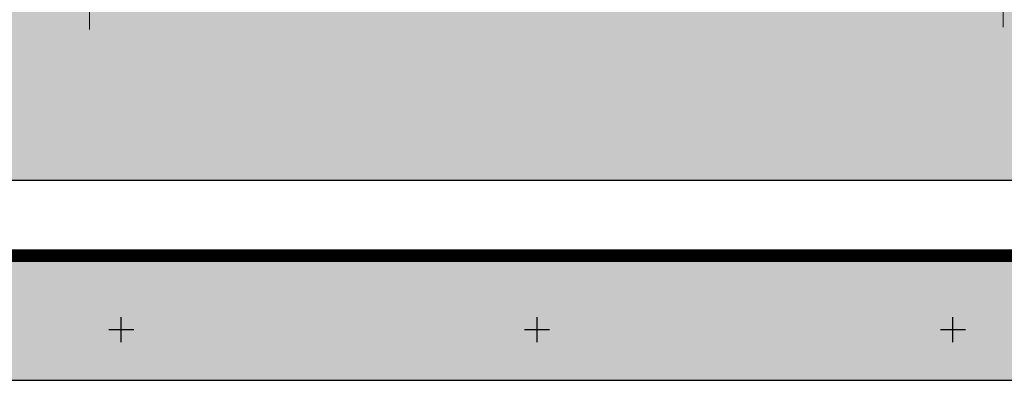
# Model space of a CAD drawing. Extents: x 0 to 363660, y 0 to 4201329.
# Tile 3 of 122: x 359988 to 360106, y 4200194 to 4200237. Entities that reach past the tile are written whole.
import ezdxf

# ---------------------------------------------------------------- set-up
doc = ezdxf.new("R2010")
doc.units = 0
doc.header["$LTSCALE"] = 0.5
doc.header["$MEASUREMENT"] = 0
doc.linetypes.add('CONTI', pattern=[0])
doc.layers.add('.', color=7, linetype='Continuous', lineweight=15)
doc.layers.add('Размеры для улиц и дорог', color=1, linetype='Continuous', lineweight=35)
for name, color, linetype in [('SETKR', 2, 'CONTI'), ('ХХХ автодор (К)', 7, 'ИК_Водопровод -------в--------'), ('ХХХ оформление', 7, 'ИК_Водопровод -------в--------')]:
    doc.layers.add(name, color=color, linetype=linetype)
doc.styles.get("Standard").update_dxf_attribs({"font": 'times.ttf'})
doc.linetypes.add('ИК_Водопровод -------в--------', pattern='A,9,-0.6,["В",Standard,S=1.2,R=0,X=0,Y=-0.6],-1.2', length=10.8)

# ---------------------------------------------------------------- blocks, each defined once
blk = doc.blocks.new('BL_333')
at = {"color": 0}
for p, q in [((0, -1.5), (0, 1.5)), ((-1.5, 0), (1.5, 0))]:
    blk.add_line(p, q, dxfattribs=at)
blk = doc.blocks.new('gergrgrre')
at = {"layer": 'SETKR', "color": 92}
for p in [(360000, 4200200), (360050, 4200200), (360100, 4200200)]:
    blk.add_blockref('BL_333', p, dxfattribs=at)

msp = doc.modelspace()

# ---------------------------------------------------------------- hatches: boundary and pattern name
at = {"layer": '.', "ltscale": 0.149071}
h = msp.add_hatch(color=256, dxfattribs=at)
h.dxf.hatch_style = 1
h.set_gradient(color1=(255, 255, 255), tint=1)
h.paths.add_polyline_path([(359890.241, 4200193.891), (361190.241, 4200193.891), (361190.241, 4201328.891), (359890.241, 4201328.891)])
h.paths.add_polyline_path([(359905.241, 4201313.891), (361175.241, 4201313.891), (361175.241, 4200208.891), (359905.241, 4200208.891)], flags=16)
h = msp.add_hatch(color=256, dxfattribs=at)
h.dxf.hatch_style = 1
h.set_gradient(color1=(255, 255, 255), tint=1)
h.paths.add_polyline_path([(359937.258, 4200416.12), (360318.051, 4200416.12), (360318.051, 4200217.953), (359937.258, 4200217.953)])

# ---------------------------------------------------------------- linework, layer by layer
at = {"color": 7, "ltscale": 0.149071, "true_color": 0xffffff}
msp.add_lwpolyline([(359937.258, 4200416.12), (360318.051, 4200416.12), (360318.051, 4200217.953), (359937.258, 4200217.953)], close=True, dxfattribs=at)
at = {"layer": 'Размеры для улиц и дорог', "color": 18, "linetype": 'Continuous', "lineweight": 0, "true_color": 0x000000}
for p, q in [((359996.169, 4200304.869), (359996.169, 4200236.105)), ((360106.029, 4200304.564), (360106.029, 4200236.381))]:
    msp.add_line(p, q, dxfattribs=at)
at = {"layer": 'ХХХ автодор (К)', "linetype": 'ByBlock', "ltscale": 2, "elevation": 533.015}
msp.add_lwpolyline([(359890.241, 4200193.891), (361190.241, 4200193.891), (361190.241, 4201328.891), (359890.241, 4201328.891)], close=True, dxfattribs=at)
msp.add_lwpolyline([(359890.241, 4200193.891), (361190.241, 4200193.891), (361190.241, 4201328.891), (359890.241, 4201328.891)], close=True, dxfattribs=at)
at = {"layer": 'ХХХ оформление', "color": 12, "linetype": 'ByBlock', "ltscale": 1000, "const_width": 1.5, "elevation": 533.015}
msp.add_lwpolyline([(359905.241, 4200208.891), (361175.241, 4200208.891), (361175.241, 4201313.891), (359905.241, 4201313.891)], close=True, dxfattribs=at)
msp.add_lwpolyline([(359905.241, 4200208.891), (361175.241, 4200208.891), (361175.241, 4201313.891), (359905.241, 4201313.891)], close=True, dxfattribs=at)

# ---------------------------------------------------------------- block references
at = {"linetype": 'Continuous'}
msp.add_blockref('gergrgrre', (0, 0), dxfattribs=at)

doc.saveas('drawing.dxf')
